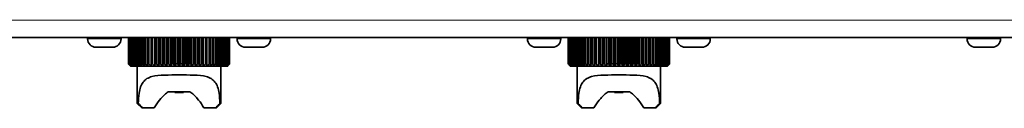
# Model space of a CAD drawing. Header units: millimetres. Extents: x 0 to 7128, y 0 to 5040.
# Tile 98 of 215: x 1596 to 1708, y 3915 to 3925. Entities that reach past the tile are written whole.
import ezdxf

# ---------------------------------------------------------------- set-up
doc = ezdxf.new("R2010")
doc.units = ezdxf.units.MM
doc.header["$LTSCALE"] = 12
doc.layers.add('Spigoli tangenti visibili(ISO)', color=7, linetype='Continuous', lineweight=15, true_color=0x00803f)
doc.layers.add('Spigoli visibili(ISO)', color=7, linetype='Continuous', lineweight=35)

msp = doc.modelspace()

# ---------------------------------------------------------------- linework, layer by layer
at = {"layer": 'Spigoli tangenti visibili(ISO)'}
for p, q in [((2408.547, 3925.033), (1497.047, 3925.033)), ((1604.147, 3922.883), (1607.947, 3922.883)), ((1621.147, 3922.883), (1624.947, 3922.883)), ((1654.147, 3922.883), (1657.947, 3922.883)), ((1671.147, 3922.883), (1674.947, 3922.883)), ((1704.147, 3922.883), (1707.947, 3922.883))]:
    msp.add_line(p, q, dxfattribs=at)
at = {"layer": 'Spigoli visibili(ISO)'}
for p, q in [((2408.547, 3923.033), (1497.047, 3923.033)), ((1604.147, 3922.883), (1604.147, 3923.033)), ((1607.947, 3922.883), (1607.947, 3923.033)), ((1608.798, 3923.033), (1608.798, 3920.033)), ((1608.807, 3920.033), (1608.807, 3923.033)), ((1608.832, 3923.033), (1608.832, 3920.033)), ((1608.859, 3920.033), (1608.859, 3923.033)), ((1608.909, 3923.033), (1608.909, 3920.033)), ((1608.953, 3920.033), (1608.953, 3923.033)), ((1609.029, 3923.033), (1609.029, 3920.033)), ((1609.091, 3920.033), (1609.091, 3923.033)), ((1609.191, 3923.033), (1609.191, 3920.033)), ((1609.27, 3920.033), (1609.27, 3923.033)), ((1609.394, 3923.033), (1609.394, 3920.033)), ((1609.489, 3920.033), (1609.489, 3923.033)), ((1609.636, 3923.033), (1609.636, 3920.033)), ((1609.747, 3920.033), (1609.747, 3923.033)), ((1609.916, 3923.033), (1609.916, 3920.033)), ((1610.041, 3920.033), (1610.041, 3923.033)), ((1610.23, 3923.033), (1610.23, 3920.033)), ((1610.369, 3920.033), (1610.369, 3923.033)), ((1610.578, 3923.033), (1610.578, 3920.033)), ((1610.73, 3920.033), (1610.73, 3923.033)), ((1610.956, 3923.033), (1610.956, 3920.033)), ((1611.119, 3920.033), (1611.119, 3923.033)), ((1611.361, 3923.033), (1611.361, 3920.033)), ((1611.534, 3920.033), (1611.534, 3923.033)), ((1611.79, 3923.033), (1611.79, 3920.033)), ((1611.973, 3920.033), (1611.973, 3923.033)), ((1612.222, 3919.783), (1612.222, 3923.033)), ((1612.24, 3923.033), (1612.24, 3920.033)), ((1612.43, 3920.033), (1612.43, 3923.033)), ((1612.666, 3919.783), (1612.666, 3923.033)), ((1612.708, 3923.033), (1612.708, 3920.033)), ((1612.905, 3920.033), (1612.905, 3923.033)), ((1613.123, 3919.783), (1613.123, 3923.033)), ((1613.19, 3923.033), (1613.19, 3920.033)), ((1613.391, 3920.033), (1613.391, 3923.033)), ((1613.592, 3919.783), (1613.592, 3923.033)), ((1613.682, 3923.033), (1613.682, 3920.033)), ((1613.886, 3920.033), (1613.886, 3923.033)), ((1614.067, 3919.783), (1614.067, 3923.033)), ((1614.181, 3923.033), (1614.181, 3920.033)), ((1614.387, 3920.033), (1614.387, 3923.033)), ((1614.547, 3919.783), (1614.547, 3923.033)), ((1614.682, 3923.033), (1614.682, 3920.033)), ((1614.888, 3920.033), (1614.888, 3923.033)), ((1615.026, 3919.783), (1615.026, 3923.033)), ((1615.183, 3923.033), (1615.183, 3920.033)), ((1615.387, 3920.033), (1615.387, 3923.033)), ((1615.502, 3919.783), (1615.502, 3923.033)), ((1615.678, 3923.033), (1615.678, 3920.033)), ((1615.88, 3920.033), (1615.88, 3923.033)), ((1615.97, 3919.783), (1615.97, 3923.033)), ((1616.165, 3923.033), (1616.165, 3920.033)), ((1616.362, 3920.033), (1616.362, 3923.033)), ((1616.428, 3919.783), (1616.428, 3923.033)), ((1616.64, 3923.033), (1616.64, 3920.033)), ((1616.831, 3920.033), (1616.831, 3923.033)), ((1616.871, 3919.783), (1616.871, 3923.033)), ((1617.099, 3923.033), (1617.099, 3920.033)), ((1617.282, 3920.033), (1617.282, 3923.033)), ((1617.297, 3919.783), (1617.297, 3923.033)), ((1617.538, 3923.033), (1617.538, 3920.033)), ((1617.712, 3920.033), (1617.712, 3923.033)), ((1617.955, 3923.033), (1617.955, 3920.033)), ((1618.119, 3920.033), (1618.119, 3923.033)), ((1618.346, 3923.033), (1618.346, 3920.033)), ((1618.498, 3920.033), (1618.498, 3923.033)), ((1618.707, 3923.033), (1618.707, 3920.033)), ((1618.847, 3920.033), (1618.847, 3923.033)), ((1619.037, 3923.033), (1619.037, 3920.033)), ((1619.163, 3920.033), (1619.163, 3923.033)), ((1619.333, 3923.033), (1619.333, 3920.033)), ((1619.444, 3920.033), (1619.444, 3923.033)), ((1619.593, 3923.033), (1619.593, 3920.033)), ((1619.688, 3920.033), (1619.688, 3923.033)), ((1619.814, 3923.033), (1619.814, 3920.033)), ((1619.893, 3920.033), (1619.893, 3923.033)), ((1619.995, 3923.033), (1619.995, 3920.033)), ((1620.057, 3920.033), (1620.057, 3923.033)), ((1620.134, 3923.033), (1620.134, 3920.033)), ((1620.179, 3920.033), (1620.179, 3923.033)), ((1620.231, 3923.033), (1620.231, 3920.033)), ((1620.259, 3920.033), (1620.259, 3923.033)), ((1620.285, 3923.033), (1620.285, 3920.033)), ((1620.295, 3923.033), (1620.295, 3920.033)), ((1620.295, 3920.033), (1620.295, 3923.033)), ((1621.147, 3922.883), (1621.147, 3923.033)), ((1624.947, 3922.883), (1624.947, 3923.033)), ((1654.147, 3922.883), (1654.147, 3923.033)), ((1657.947, 3922.883), (1657.947, 3923.033)), ((1658.798, 3923.033), (1658.798, 3920.033)), ((1658.807, 3920.033), (1658.807, 3923.033)), ((1658.832, 3923.033), (1658.832, 3920.033)), ((1658.859, 3920.033), (1658.859, 3923.033)), ((1658.909, 3923.033), (1658.909, 3920.033)), ((1658.953, 3920.033), (1658.953, 3923.033)), ((1659.029, 3923.033), (1659.029, 3920.033)), ((1659.091, 3920.033), (1659.091, 3923.033)), ((1659.191, 3923.033), (1659.191, 3920.033)), ((1659.27, 3920.033), (1659.27, 3923.033)), ((1659.394, 3923.033), (1659.394, 3920.033)), ((1659.489, 3920.033), (1659.489, 3923.033)), ((1659.636, 3923.033), (1659.636, 3920.033)), ((1659.747, 3920.033), (1659.747, 3923.033)), ((1659.916, 3923.033), (1659.916, 3920.033)), ((1660.041, 3920.033), (1660.041, 3923.033)), ((1660.23, 3923.033), (1660.23, 3920.033)), ((1660.369, 3920.033), (1660.369, 3923.033)), ((1660.578, 3923.033), (1660.578, 3920.033)), ((1660.73, 3920.033), (1660.73, 3923.033)), ((1660.956, 3923.033), (1660.956, 3920.033)), ((1661.119, 3920.033), (1661.119, 3923.033)), ((1661.361, 3923.033), (1661.361, 3920.033)), ((1661.534, 3920.033), (1661.534, 3923.033)), ((1661.79, 3923.033), (1661.79, 3920.033)), ((1661.973, 3920.033), (1661.973, 3923.033)), ((1662.222, 3919.783), (1662.222, 3923.033)), ((1662.24, 3923.033), (1662.24, 3920.033)), ((1662.43, 3920.033), (1662.43, 3923.033)), ((1662.666, 3919.783), (1662.666, 3923.033)), ((1662.708, 3923.033), (1662.708, 3920.033)), ((1662.905, 3920.033), (1662.905, 3923.033)), ((1663.123, 3919.783), (1663.123, 3923.033)), ((1663.19, 3923.033), (1663.19, 3920.033)), ((1663.391, 3920.033), (1663.391, 3923.033)), ((1663.592, 3919.783), (1663.592, 3923.033)), ((1663.682, 3923.033), (1663.682, 3920.033)), ((1663.886, 3920.033), (1663.886, 3923.033)), ((1664.067, 3919.783), (1664.067, 3923.033)), ((1664.181, 3923.033), (1664.181, 3920.033)), ((1664.387, 3920.033), (1664.387, 3923.033)), ((1664.547, 3919.783), (1664.547, 3923.033)), ((1664.682, 3923.033), (1664.682, 3920.033)), ((1664.888, 3920.033), (1664.888, 3923.033)), ((1665.026, 3919.783), (1665.026, 3923.033)), ((1665.183, 3923.033), (1665.183, 3920.033)), ((1665.387, 3920.033), (1665.387, 3923.033)), ((1665.502, 3919.783), (1665.502, 3923.033)), ((1665.678, 3923.033), (1665.678, 3920.033)), ((1665.88, 3920.033), (1665.88, 3923.033)), ((1665.97, 3919.783), (1665.97, 3923.033)), ((1666.165, 3923.033), (1666.165, 3920.033)), ((1666.362, 3920.033), (1666.362, 3923.033)), ((1666.428, 3919.783), (1666.428, 3923.033)), ((1666.64, 3923.033), (1666.64, 3920.033)), ((1666.831, 3920.033), (1666.831, 3923.033)), ((1666.871, 3919.783), (1666.871, 3923.033)), ((1667.099, 3923.033), (1667.099, 3920.033)), ((1667.282, 3920.033), (1667.282, 3923.033)), ((1667.297, 3919.783), (1667.297, 3923.033)), ((1667.538, 3923.033), (1667.538, 3920.033)), ((1667.712, 3920.033), (1667.712, 3923.033)), ((1667.955, 3923.033), (1667.955, 3920.033)), ((1668.119, 3920.033), (1668.119, 3923.033)), ((1668.346, 3923.033), (1668.346, 3920.033)), ((1668.498, 3920.033), (1668.498, 3923.033)), ((1668.707, 3923.033), (1668.707, 3920.033)), ((1668.847, 3920.033), (1668.847, 3923.033)), ((1669.037, 3923.033), (1669.037, 3920.033)), ((1669.163, 3920.033), (1669.163, 3923.033)), ((1669.333, 3923.033), (1669.333, 3920.033)), ((1669.444, 3920.033), (1669.444, 3923.033)), ((1669.593, 3923.033), (1669.593, 3920.033)), ((1669.688, 3920.033), (1669.688, 3923.033)), ((1669.814, 3923.033), (1669.814, 3920.033)), ((1669.893, 3920.033), (1669.893, 3923.033)), ((1669.995, 3923.033), (1669.995, 3920.033)), ((1670.057, 3920.033), (1670.057, 3923.033)), ((1670.134, 3923.033), (1670.134, 3920.033)), ((1670.179, 3920.033), (1670.179, 3923.033)), ((1670.231, 3923.033), (1670.231, 3920.033)), ((1670.259, 3920.033), (1670.259, 3923.033)), ((1670.285, 3923.033), (1670.285, 3920.033)), ((1670.295, 3923.033), (1670.295, 3920.033)), ((1670.295, 3920.033), (1670.295, 3923.033)), ((1671.147, 3922.883), (1671.147, 3923.033)), ((1674.947, 3922.883), (1674.947, 3923.033)), ((1704.147, 3922.883), (1704.147, 3923.033)), ((1707.947, 3922.883), (1707.947, 3923.033)), ((1606.997, 3921.933), (1605.097, 3921.933)), ((1623.997, 3921.933), (1622.097, 3921.933)), ((1656.997, 3921.933), (1655.097, 3921.933)), ((1673.997, 3921.933), (1672.097, 3921.933)), ((1706.997, 3921.933), (1705.097, 3921.933)), ((1608.798, 3920.033), (1608.807, 3920.033)), ((1608.832, 3920.033), (1608.859, 3920.033)), ((1608.909, 3920.033), (1608.953, 3920.033)), ((1609.029, 3920.033), (1609.091, 3920.033)), ((1609.068, 3919.783), (1609.047, 3919.783)), ((1609.13, 3919.783), (1609.068, 3919.783)), ((1609.234, 3919.783), (1609.13, 3919.783)), ((1609.191, 3920.033), (1609.27, 3920.033)), ((1609.379, 3919.783), (1609.234, 3919.783)), ((1609.562, 3919.783), (1609.379, 3919.783)), ((1609.394, 3920.033), (1609.489, 3920.033)), ((1609.784, 3919.783), (1609.562, 3919.783)), ((1609.636, 3920.033), (1609.747, 3920.033)), ((1610.041, 3919.783), (1609.784, 3919.783)), ((1609.797, 3919.783), (1609.797, 3915.533)), ((1609.916, 3920.033), (1610.041, 3920.033)), ((1610.334, 3919.783), (1610.041, 3919.783)), ((1610.23, 3920.033), (1610.369, 3920.033)), ((1610.658, 3919.783), (1610.334, 3919.783)), ((1610.578, 3920.033), (1610.73, 3920.033)), ((1611.011, 3919.783), (1610.658, 3919.783)), ((1610.956, 3920.033), (1611.119, 3920.033)), ((1611.392, 3919.783), (1611.011, 3919.783)), ((1611.361, 3920.033), (1611.534, 3920.033)), ((1611.797, 3919.783), (1611.392, 3919.783)), ((1611.79, 3920.033), (1611.973, 3920.033)), ((1612.222, 3919.783), (1611.797, 3919.783)), ((1612.666, 3919.783), (1612.222, 3919.783)), ((1612.24, 3920.033), (1612.43, 3920.033)), ((1613.123, 3919.783), (1612.666, 3919.783)), ((1612.708, 3920.033), (1612.905, 3920.033)), ((1613.592, 3919.783), (1613.123, 3919.783)), ((1613.19, 3920.033), (1613.391, 3920.033)), ((1614.067, 3919.783), (1613.592, 3919.783)), ((1613.682, 3920.033), (1613.886, 3920.033)), ((1614.547, 3919.783), (1614.067, 3919.783)), ((1614.181, 3920.033), (1614.387, 3920.033)), ((1615.026, 3919.783), (1614.547, 3919.783)), ((1614.682, 3920.033), (1614.888, 3920.033)), ((1615.502, 3919.783), (1615.026, 3919.783)), ((1615.183, 3920.033), (1615.387, 3920.033)), ((1615.97, 3919.783), (1615.502, 3919.783)), ((1615.678, 3920.033), (1615.88, 3920.033)), ((1616.428, 3919.783), (1615.97, 3919.783)), ((1616.165, 3920.033), (1616.362, 3920.033)), ((1616.871, 3919.783), (1616.428, 3919.783)), ((1616.64, 3920.033), (1616.831, 3920.033)), ((1617.297, 3919.783), (1616.871, 3919.783)), ((1617.099, 3920.033), (1617.282, 3920.033)), ((1617.701, 3919.783), (1617.297, 3919.783)), ((1617.538, 3920.033), (1617.712, 3920.033)), ((1618.082, 3919.783), (1617.701, 3919.783)), ((1617.955, 3920.033), (1618.119, 3920.033)), ((1618.436, 3919.783), (1618.082, 3919.783)), ((1618.346, 3920.033), (1618.498, 3920.033)), ((1618.76, 3919.783), (1618.436, 3919.783)), ((1618.707, 3920.033), (1618.847, 3920.033)), ((1619.052, 3919.783), (1618.76, 3919.783)), ((1619.037, 3920.033), (1619.163, 3920.033)), ((1619.31, 3919.783), (1619.052, 3919.783)), ((1619.297, 3919.783), (1619.297, 3915.533)), ((1619.532, 3919.783), (1619.31, 3919.783)), ((1619.333, 3920.033), (1619.444, 3920.033)), ((1619.715, 3919.783), (1619.532, 3919.783)), ((1619.593, 3920.033), (1619.688, 3920.033)), ((1619.859, 3919.783), (1619.715, 3919.783)), ((1619.814, 3920.033), (1619.893, 3920.033)), ((1619.963, 3919.783), (1619.859, 3919.783)), ((1620.026, 3919.783), (1619.963, 3919.783)), ((1619.995, 3920.033), (1620.057, 3920.033)), ((1620.047, 3919.783), (1620.026, 3919.783)), ((1620.134, 3920.033), (1620.179, 3920.033)), ((1620.231, 3920.033), (1620.259, 3920.033)), ((1620.285, 3920.033), (1620.295, 3920.033)), ((1658.798, 3920.033), (1658.807, 3920.033)), ((1658.832, 3920.033), (1658.859, 3920.033)), ((1658.909, 3920.033), (1658.953, 3920.033)), ((1659.029, 3920.033), (1659.091, 3920.033)), ((1659.068, 3919.783), (1659.047, 3919.783)), ((1659.13, 3919.783), (1659.068, 3919.783)), ((1659.234, 3919.783), (1659.13, 3919.783)), ((1659.191, 3920.033), (1659.27, 3920.033)), ((1659.379, 3919.783), (1659.234, 3919.783)), ((1659.562, 3919.783), (1659.379, 3919.783)), ((1659.394, 3920.033), (1659.489, 3920.033)), ((1659.784, 3919.783), (1659.562, 3919.783)), ((1659.636, 3920.033), (1659.747, 3920.033)), ((1660.041, 3919.783), (1659.784, 3919.783)), ((1659.797, 3919.783), (1659.797, 3915.533)), ((1659.916, 3920.033), (1660.041, 3920.033)), ((1660.334, 3919.783), (1660.041, 3919.783)), ((1660.23, 3920.033), (1660.369, 3920.033)), ((1660.658, 3919.783), (1660.334, 3919.783)), ((1660.578, 3920.033), (1660.73, 3920.033)), ((1661.011, 3919.783), (1660.658, 3919.783)), ((1660.956, 3920.033), (1661.119, 3920.033)), ((1661.392, 3919.783), (1661.011, 3919.783)), ((1661.361, 3920.033), (1661.534, 3920.033)), ((1661.797, 3919.783), (1661.392, 3919.783)), ((1661.79, 3920.033), (1661.973, 3920.033)), ((1662.222, 3919.783), (1661.797, 3919.783)), ((1662.666, 3919.783), (1662.222, 3919.783)), ((1662.24, 3920.033), (1662.43, 3920.033)), ((1663.123, 3919.783), (1662.666, 3919.783)), ((1662.708, 3920.033), (1662.905, 3920.033)), ((1663.592, 3919.783), (1663.123, 3919.783)), ((1663.19, 3920.033), (1663.391, 3920.033)), ((1664.067, 3919.783), (1663.592, 3919.783)), ((1663.682, 3920.033), (1663.886, 3920.033)), ((1664.547, 3919.783), (1664.067, 3919.783)), ((1664.181, 3920.033), (1664.387, 3920.033)), ((1665.026, 3919.783), (1664.547, 3919.783)), ((1664.682, 3920.033), (1664.888, 3920.033)), ((1665.502, 3919.783), (1665.026, 3919.783)), ((1665.183, 3920.033), (1665.387, 3920.033)), ((1665.97, 3919.783), (1665.502, 3919.783)), ((1665.678, 3920.033), (1665.88, 3920.033)), ((1666.428, 3919.783), (1665.97, 3919.783)), ((1666.165, 3920.033), (1666.362, 3920.033)), ((1666.871, 3919.783), (1666.428, 3919.783)), ((1666.64, 3920.033), (1666.831, 3920.033)), ((1667.297, 3919.783), (1666.871, 3919.783)), ((1667.099, 3920.033), (1667.282, 3920.033)), ((1667.701, 3919.783), (1667.297, 3919.783)), ((1667.538, 3920.033), (1667.712, 3920.033)), ((1668.082, 3919.783), (1667.701, 3919.783)), ((1667.955, 3920.033), (1668.119, 3920.033)), ((1668.436, 3919.783), (1668.082, 3919.783)), ((1668.346, 3920.033), (1668.498, 3920.033)), ((1668.76, 3919.783), (1668.436, 3919.783)), ((1668.707, 3920.033), (1668.847, 3920.033)), ((1669.052, 3919.783), (1668.76, 3919.783)), ((1669.037, 3920.033), (1669.163, 3920.033)), ((1669.31, 3919.783), (1669.052, 3919.783)), ((1669.297, 3919.783), (1669.297, 3915.533)), ((1669.532, 3919.783), (1669.31, 3919.783)), ((1669.333, 3920.033), (1669.444, 3920.033)), ((1669.715, 3919.783), (1669.532, 3919.783)), ((1669.593, 3920.033), (1669.688, 3920.033)), ((1669.859, 3919.783), (1669.715, 3919.783)), ((1669.814, 3920.033), (1669.893, 3920.033)), ((1669.963, 3919.783), (1669.859, 3919.783)), ((1670.026, 3919.783), (1669.963, 3919.783)), ((1669.995, 3920.033), (1670.057, 3920.033)), ((1670.047, 3919.783), (1670.026, 3919.783)), ((1670.134, 3920.033), (1670.179, 3920.033)), ((1670.231, 3920.033), (1670.259, 3920.033)), ((1670.285, 3920.033), (1670.295, 3920.033)), ((1615.779, 3916.883), (1613.315, 3916.883)), ((1614.047, 3916.783), (1614.047, 3916.883)), ((1614.047, 3916.783), (1615.047, 3916.783)), ((1615.047, 3916.783), (1615.047, 3916.883)), ((1665.779, 3916.883), (1663.315, 3916.883)), ((1664.047, 3916.783), (1664.047, 3916.883)), ((1664.047, 3916.783), (1665.047, 3916.783)), ((1665.047, 3916.783), (1665.047, 3916.883)), ((1609.797, 3915.533), (1609.911, 3915.533)), ((1610.297, 3915.033), (1609.797, 3915.533)), ((1610.416, 3915.033), (1610.297, 3915.033)), ((1611.718, 3915.033), (1610.416, 3915.033)), ((1618.678, 3915.033), (1617.375, 3915.033)), ((1618.797, 3915.033), (1618.678, 3915.033)), ((1618.797, 3915.033), (1619.297, 3915.533)), ((1619.183, 3915.533), (1619.297, 3915.533)), ((1659.797, 3915.533), (1659.911, 3915.533)), ((1660.297, 3915.033), (1659.797, 3915.533)), ((1660.416, 3915.033), (1660.297, 3915.033)), ((1661.718, 3915.033), (1660.416, 3915.033)), ((1668.678, 3915.033), (1667.375, 3915.033)), ((1668.797, 3915.033), (1668.678, 3915.033)), ((1668.797, 3915.033), (1669.297, 3915.533)), ((1669.183, 3915.533), (1669.297, 3915.533))]:
    msp.add_line(p, q, dxfattribs=at)
for centre, start, end in [((1605.097, 3922.883), 180, 270), ((1606.997, 3922.883), 270, 0), ((1622.097, 3922.883), 180, 270), ((1623.997, 3922.883), 270, 0), ((1655.097, 3922.883), 180, 270), ((1656.997, 3922.883), 270, 0), ((1672.097, 3922.883), 180, 270), ((1673.997, 3922.883), 270, 0), ((1705.097, 3922.883), 180, 270), ((1706.997, 3922.883), 270, 0)]:
    msp.add_arc(centre, 0.95, start, end, dxfattribs=at)
for points, weights in [([(1608.798, 3920.033), (1608.925, 3919.904), (1609.047, 3919.783)], [1.02783003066, 1.02443298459, 1.02040153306]), ([(1609.068, 3919.783), (1608.94, 3919.904), (1608.807, 3920.033)], [1.02194507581, 1.02622534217, 1.02981488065]), ([(1608.832, 3920.033), (1608.953, 3919.904), (1609.068, 3919.783)], [1.02783003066, 1.02443298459, 1.02040153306]), ([(1609.13, 3919.783), (1608.997, 3919.904), (1608.859, 3920.033)], [1.02194507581, 1.02622534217, 1.02981488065]), ([(1608.909, 3920.033), (1609.022, 3919.904), (1609.13, 3919.783)], [1.02783003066, 1.02443298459, 1.02040153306]), ([(1609.234, 3919.783), (1609.097, 3919.904), (1608.953, 3920.033)], [1.02194507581, 1.02622534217, 1.02981488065]), ([(1609.029, 3920.033), (1609.134, 3919.904), (1609.234, 3919.783)], [1.02783003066, 1.02443298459, 1.02040153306]), ([(1609.379, 3919.783), (1609.238, 3919.904), (1609.091, 3920.033)], [1.02194507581, 1.02622534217, 1.02981488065]), ([(1609.191, 3920.033), (1609.287, 3919.904), (1609.379, 3919.783)], [1.02783003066, 1.02443298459, 1.02040153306]), ([(1609.562, 3919.783), (1609.419, 3919.904), (1609.27, 3920.033)], [1.02194507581, 1.02622534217, 1.02981488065]), ([(1609.394, 3920.033), (1609.48, 3919.904), (1609.562, 3919.783)], [1.02783003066, 1.02443298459, 1.02040153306]), ([(1609.784, 3919.783), (1609.64, 3919.904), (1609.489, 3920.033)], [1.02194507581, 1.02622534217, 1.02981488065]), ([(1609.636, 3920.033), (1609.712, 3919.904), (1609.784, 3919.783)], [1.02783003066, 1.02443298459, 1.02040153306]), ([(1610.041, 3919.783), (1609.897, 3919.904), (1609.747, 3920.033)], [1.02194507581, 1.02622534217, 1.02981488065]), ([(1609.916, 3920.033), (1609.98, 3919.904), (1610.041, 3919.783)], [1.02783003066, 1.02443298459, 1.02040153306]), ([(1610.334, 3919.783), (1610.19, 3919.904), (1610.041, 3920.033)], [1.02194507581, 1.02622534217, 1.02981488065]), ([(1610.23, 3920.033), (1610.283, 3919.904), (1610.334, 3919.783)], [1.02783003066, 1.02443298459, 1.02040153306]), ([(1610.658, 3919.783), (1610.517, 3919.904), (1610.369, 3920.033)], [1.02194507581, 1.02622534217, 1.02981488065]), ([(1610.578, 3920.033), (1610.619, 3919.904), (1610.658, 3919.783)], [1.02783003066, 1.02443298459, 1.02040153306]), ([(1611.011, 3919.783), (1610.874, 3919.904), (1610.73, 3920.033)], [1.02194507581, 1.02622534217, 1.02981488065]), ([(1610.956, 3920.033), (1610.984, 3919.904), (1611.011, 3919.783)], [1.02783003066, 1.02443298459, 1.02040153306]), ([(1611.392, 3919.783), (1611.259, 3919.904), (1611.119, 3920.033)], [1.02194507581, 1.02622534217, 1.02981488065]), ([(1611.361, 3920.033), (1611.377, 3919.904), (1611.392, 3919.783)], [1.02783003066, 1.02443298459, 1.02040153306]), ([(1611.797, 3919.783), (1611.668, 3919.904), (1611.534, 3920.033)], [1.02194507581, 1.02622534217, 1.02981488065]), ([(1611.79, 3920.033), (1611.793, 3919.904), (1611.797, 3919.783)], [1.02783003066, 1.02443298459, 1.02040153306]), ([(1612.222, 3919.783), (1612.1, 3919.904), (1611.973, 3920.033)], [1.02194507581, 1.02622534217, 1.02981488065]), ([(1612.24, 3920.033), (1612.231, 3919.904), (1612.222, 3919.783)], [1.02783003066, 1.02443298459, 1.02040153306]), ([(1612.666, 3919.783), (1612.551, 3919.904), (1612.43, 3920.033)], [1.02194507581, 1.02622534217, 1.02981488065]), ([(1612.708, 3920.033), (1612.686, 3919.904), (1612.666, 3919.783)], [1.02783003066, 1.02443298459, 1.02040153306]), ([(1613.123, 3919.783), (1613.016, 3919.904), (1612.905, 3920.033)], [1.02194507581, 1.02622534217, 1.02981488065]), ([(1613.19, 3920.033), (1613.156, 3919.904), (1613.123, 3919.783)], [1.02783003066, 1.02443298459, 1.02040153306]), ([(1613.592, 3919.783), (1613.494, 3919.904), (1613.391, 3920.033)], [1.02194507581, 1.02622534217, 1.02981488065]), ([(1613.682, 3920.033), (1613.636, 3919.904), (1613.592, 3919.783)], [1.02783003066, 1.02443298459, 1.02040153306]), ([(1614.067, 3919.783), (1613.979, 3919.904), (1613.886, 3920.033)], [1.02194507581, 1.02622534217, 1.02981488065]), ([(1614.181, 3920.033), (1614.123, 3919.904), (1614.067, 3919.783)], [1.02783003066, 1.02443298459, 1.02040153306]), ([(1614.547, 3919.783), (1614.469, 3919.904), (1614.387, 3920.033)], [1.02194507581, 1.02622534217, 1.02981488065]), ([(1614.682, 3920.033), (1614.613, 3919.904), (1614.547, 3919.783)], [1.02783003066, 1.02443298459, 1.02040153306]), ([(1615.026, 3919.783), (1614.959, 3919.904), (1614.888, 3920.033)], [1.02194507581, 1.02622534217, 1.02981488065]), ([(1615.183, 3920.033), (1615.103, 3919.904), (1615.026, 3919.783)], [1.02783003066, 1.02443298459, 1.02040153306]), ([(1615.502, 3919.783), (1615.446, 3919.904), (1615.387, 3920.033)], [1.02194507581, 1.02622534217, 1.02981488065]), ([(1615.678, 3920.033), (1615.588, 3919.904), (1615.502, 3919.783)], [1.02783003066, 1.02443298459, 1.02040153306]), ([(1615.97, 3919.783), (1615.926, 3919.904), (1615.88, 3920.033)], [1.02194507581, 1.02622534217, 1.02981488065]), ([(1616.165, 3920.033), (1616.066, 3919.904), (1615.97, 3919.783)], [1.02783003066, 1.02443298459, 1.02040153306]), ([(1616.428, 3919.783), (1616.396, 3919.904), (1616.362, 3920.033)], [1.02194507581, 1.02622534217, 1.02981488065]), ([(1616.64, 3920.033), (1616.532, 3919.904), (1616.428, 3919.783)], [1.02783003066, 1.02443298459, 1.02040153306]), ([(1616.871, 3919.783), (1616.851, 3919.904), (1616.831, 3920.033)], [1.02194507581, 1.02622534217, 1.02981488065]), ([(1617.099, 3920.033), (1616.983, 3919.904), (1616.871, 3919.783)], [1.02783003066, 1.02443298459, 1.02040153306]), ([(1617.297, 3919.783), (1617.29, 3919.904), (1617.282, 3920.033)], [1.02194507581, 1.02622534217, 1.02981488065]), ([(1617.538, 3920.033), (1617.415, 3919.904), (1617.297, 3919.783)], [1.02783003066, 1.02443298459, 1.02040153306]), ([(1617.701, 3919.783), (1617.707, 3919.904), (1617.712, 3920.033)], [1.02194507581, 1.02622534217, 1.02981488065]), ([(1617.955, 3920.033), (1617.825, 3919.904), (1617.701, 3919.783)], [1.02783003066, 1.02443298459, 1.02040153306]), ([(1618.082, 3919.783), (1618.1, 3919.904), (1618.119, 3920.033)], [1.02194507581, 1.02622534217, 1.02981488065]), ([(1618.346, 3920.033), (1618.211, 3919.904), (1618.082, 3919.783)], [1.02783003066, 1.02443298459, 1.02040153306]), ([(1618.436, 3919.783), (1618.466, 3919.904), (1618.498, 3920.033)], [1.02194507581, 1.02622534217, 1.02981488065]), ([(1618.707, 3920.033), (1618.569, 3919.904), (1618.436, 3919.783)], [1.02783003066, 1.02443298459, 1.02040153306]), ([(1618.76, 3919.783), (1618.803, 3919.904), (1618.847, 3920.033)], [1.02194507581, 1.02622534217, 1.02981488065]), ([(1619.037, 3920.033), (1618.896, 3919.904), (1618.76, 3919.783)], [1.02783003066, 1.02443298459, 1.02040153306]), ([(1619.052, 3919.783), (1619.106, 3919.904), (1619.163, 3920.033)], [1.02194507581, 1.02622534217, 1.02981488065]), ([(1619.333, 3920.033), (1619.19, 3919.904), (1619.052, 3919.783)], [1.02783003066, 1.02443298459, 1.02040153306]), ([(1619.31, 3919.783), (1619.376, 3919.904), (1619.444, 3920.033)], [1.02194507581, 1.02622534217, 1.02981488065]), ([(1619.593, 3920.033), (1619.448, 3919.904), (1619.31, 3919.783)], [1.02783003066, 1.02443298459, 1.02040153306]), ([(1619.532, 3919.783), (1619.608, 3919.904), (1619.688, 3920.033)], [1.02194507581, 1.02622534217, 1.02981488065]), ([(1619.814, 3920.033), (1619.67, 3919.904), (1619.532, 3919.783)], [1.02783003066, 1.02443298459, 1.02040153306]), ([(1619.715, 3919.783), (1619.802, 3919.904), (1619.893, 3920.033)], [1.02194507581, 1.02622534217, 1.02981488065]), ([(1619.995, 3920.033), (1619.852, 3919.904), (1619.715, 3919.783)], [1.02783003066, 1.02443298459, 1.02040153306]), ([(1619.859, 3919.783), (1619.956, 3919.904), (1620.057, 3920.033)], [1.02194507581, 1.02622534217, 1.02981488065]), ([(1620.134, 3920.033), (1619.994, 3919.904), (1619.859, 3919.783)], [1.02783003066, 1.02443298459, 1.02040153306]), ([(1619.963, 3919.783), (1620.069, 3919.904), (1620.179, 3920.033)], [1.02194507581, 1.02622534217, 1.02981488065]), ([(1620.231, 3920.033), (1620.094, 3919.904), (1619.963, 3919.783)], [1.02783003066, 1.02443298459, 1.02040153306]), ([(1620.026, 3919.783), (1620.14, 3919.904), (1620.259, 3920.033)], [1.02194507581, 1.02622534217, 1.02981488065]), ([(1620.285, 3920.033), (1620.153, 3919.904), (1620.026, 3919.783)], [1.02783003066, 1.02443298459, 1.02040153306]), ([(1620.295, 3920.033), (1620.168, 3919.904), (1620.047, 3919.783)], [1.02783003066, 1.02443298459, 1.02040153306]), ([(1620.047, 3919.783), (1620.168, 3919.904), (1620.295, 3920.033)], [1.02194507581, 1.02622534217, 1.02981488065]), ([(1658.798, 3920.033), (1658.925, 3919.904), (1659.047, 3919.783)], [1.02783003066, 1.02443298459, 1.02040153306]), ([(1659.068, 3919.783), (1658.94, 3919.904), (1658.807, 3920.033)], [1.02194507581, 1.02622534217, 1.02981488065]), ([(1658.832, 3920.033), (1658.953, 3919.904), (1659.068, 3919.783)], [1.02783003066, 1.02443298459, 1.02040153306]), ([(1659.13, 3919.783), (1658.997, 3919.904), (1658.859, 3920.033)], [1.02194507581, 1.02622534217, 1.02981488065]), ([(1658.909, 3920.033), (1659.022, 3919.904), (1659.13, 3919.783)], [1.02783003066, 1.02443298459, 1.02040153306]), ([(1659.234, 3919.783), (1659.097, 3919.904), (1658.953, 3920.033)], [1.02194507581, 1.02622534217, 1.02981488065]), ([(1659.029, 3920.033), (1659.134, 3919.904), (1659.234, 3919.783)], [1.02783003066, 1.02443298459, 1.02040153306]), ([(1659.379, 3919.783), (1659.238, 3919.904), (1659.091, 3920.033)], [1.02194507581, 1.02622534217, 1.02981488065]), ([(1659.191, 3920.033), (1659.287, 3919.904), (1659.379, 3919.783)], [1.02783003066, 1.02443298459, 1.02040153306]), ([(1659.562, 3919.783), (1659.419, 3919.904), (1659.27, 3920.033)], [1.02194507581, 1.02622534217, 1.02981488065]), ([(1659.394, 3920.033), (1659.48, 3919.904), (1659.562, 3919.783)], [1.02783003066, 1.02443298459, 1.02040153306]), ([(1659.784, 3919.783), (1659.64, 3919.904), (1659.489, 3920.033)], [1.02194507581, 1.02622534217, 1.02981488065]), ([(1659.636, 3920.033), (1659.712, 3919.904), (1659.784, 3919.783)], [1.02783003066, 1.02443298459, 1.02040153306]), ([(1660.041, 3919.783), (1659.897, 3919.904), (1659.747, 3920.033)], [1.02194507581, 1.02622534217, 1.02981488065]), ([(1659.916, 3920.033), (1659.98, 3919.904), (1660.041, 3919.783)], [1.02783003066, 1.02443298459, 1.02040153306]), ([(1660.334, 3919.783), (1660.19, 3919.904), (1660.041, 3920.033)], [1.02194507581, 1.02622534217, 1.02981488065]), ([(1660.23, 3920.033), (1660.283, 3919.904), (1660.334, 3919.783)], [1.02783003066, 1.02443298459, 1.02040153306]), ([(1660.658, 3919.783), (1660.517, 3919.904), (1660.369, 3920.033)], [1.02194507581, 1.02622534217, 1.02981488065]), ([(1660.578, 3920.033), (1660.619, 3919.904), (1660.658, 3919.783)], [1.02783003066, 1.02443298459, 1.02040153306]), ([(1661.011, 3919.783), (1660.874, 3919.904), (1660.73, 3920.033)], [1.02194507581, 1.02622534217, 1.02981488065]), ([(1660.956, 3920.033), (1660.984, 3919.904), (1661.011, 3919.783)], [1.02783003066, 1.02443298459, 1.02040153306]), ([(1661.392, 3919.783), (1661.259, 3919.904), (1661.119, 3920.033)], [1.02194507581, 1.02622534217, 1.02981488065]), ([(1661.361, 3920.033), (1661.377, 3919.904), (1661.392, 3919.783)], [1.02783003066, 1.02443298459, 1.02040153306]), ([(1661.797, 3919.783), (1661.668, 3919.904), (1661.534, 3920.033)], [1.02194507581, 1.02622534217, 1.02981488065]), ([(1661.79, 3920.033), (1661.793, 3919.904), (1661.797, 3919.783)], [1.02783003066, 1.02443298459, 1.02040153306]), ([(1662.222, 3919.783), (1662.1, 3919.904), (1661.973, 3920.033)], [1.02194507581, 1.02622534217, 1.02981488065]), ([(1662.24, 3920.033), (1662.231, 3919.904), (1662.222, 3919.783)], [1.02783003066, 1.02443298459, 1.02040153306]), ([(1662.666, 3919.783), (1662.551, 3919.904), (1662.43, 3920.033)], [1.02194507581, 1.02622534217, 1.02981488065]), ([(1662.708, 3920.033), (1662.686, 3919.904), (1662.666, 3919.783)], [1.02783003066, 1.02443298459, 1.02040153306]), ([(1663.123, 3919.783), (1663.016, 3919.904), (1662.905, 3920.033)], [1.02194507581, 1.02622534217, 1.02981488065]), ([(1663.19, 3920.033), (1663.156, 3919.904), (1663.123, 3919.783)], [1.02783003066, 1.02443298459, 1.02040153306]), ([(1663.592, 3919.783), (1663.494, 3919.904), (1663.391, 3920.033)], [1.02194507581, 1.02622534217, 1.02981488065]), ([(1663.682, 3920.033), (1663.636, 3919.904), (1663.592, 3919.783)], [1.02783003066, 1.02443298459, 1.02040153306]), ([(1664.067, 3919.783), (1663.979, 3919.904), (1663.886, 3920.033)], [1.02194507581, 1.02622534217, 1.02981488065]), ([(1664.181, 3920.033), (1664.123, 3919.904), (1664.067, 3919.783)], [1.02783003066, 1.02443298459, 1.02040153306]), ([(1664.547, 3919.783), (1664.469, 3919.904), (1664.387, 3920.033)], [1.02194507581, 1.02622534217, 1.02981488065]), ([(1664.682, 3920.033), (1664.613, 3919.904), (1664.547, 3919.783)], [1.02783003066, 1.02443298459, 1.02040153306]), ([(1665.026, 3919.783), (1664.959, 3919.904), (1664.888, 3920.033)], [1.02194507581, 1.02622534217, 1.02981488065]), ([(1665.183, 3920.033), (1665.103, 3919.904), (1665.026, 3919.783)], [1.02783003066, 1.02443298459, 1.02040153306]), ([(1665.502, 3919.783), (1665.446, 3919.904), (1665.387, 3920.033)], [1.02194507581, 1.02622534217, 1.02981488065]), ([(1665.678, 3920.033), (1665.588, 3919.904), (1665.502, 3919.783)], [1.02783003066, 1.02443298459, 1.02040153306]), ([(1665.97, 3919.783), (1665.926, 3919.904), (1665.88, 3920.033)], [1.02194507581, 1.02622534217, 1.02981488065]), ([(1666.165, 3920.033), (1666.066, 3919.904), (1665.97, 3919.783)], [1.02783003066, 1.02443298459, 1.02040153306]), ([(1666.428, 3919.783), (1666.396, 3919.904), (1666.362, 3920.033)], [1.02194507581, 1.02622534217, 1.02981488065]), ([(1666.64, 3920.033), (1666.532, 3919.904), (1666.428, 3919.783)], [1.02783003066, 1.02443298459, 1.02040153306]), ([(1666.871, 3919.783), (1666.851, 3919.904), (1666.831, 3920.033)], [1.02194507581, 1.02622534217, 1.02981488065]), ([(1667.099, 3920.033), (1666.983, 3919.904), (1666.871, 3919.783)], [1.02783003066, 1.02443298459, 1.02040153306]), ([(1667.297, 3919.783), (1667.29, 3919.904), (1667.282, 3920.033)], [1.02194507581, 1.02622534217, 1.02981488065]), ([(1667.538, 3920.033), (1667.415, 3919.904), (1667.297, 3919.783)], [1.02783003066, 1.02443298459, 1.02040153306]), ([(1667.701, 3919.783), (1667.707, 3919.904), (1667.712, 3920.033)], [1.02194507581, 1.02622534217, 1.02981488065]), ([(1667.955, 3920.033), (1667.825, 3919.904), (1667.701, 3919.783)], [1.02783003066, 1.02443298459, 1.02040153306]), ([(1668.082, 3919.783), (1668.1, 3919.904), (1668.119, 3920.033)], [1.02194507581, 1.02622534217, 1.02981488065]), ([(1668.346, 3920.033), (1668.211, 3919.904), (1668.082, 3919.783)], [1.02783003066, 1.02443298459, 1.02040153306]), ([(1668.436, 3919.783), (1668.466, 3919.904), (1668.498, 3920.033)], [1.02194507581, 1.02622534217, 1.02981488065]), ([(1668.707, 3920.033), (1668.569, 3919.904), (1668.436, 3919.783)], [1.02783003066, 1.02443298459, 1.02040153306]), ([(1668.76, 3919.783), (1668.803, 3919.904), (1668.847, 3920.033)], [1.02194507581, 1.02622534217, 1.02981488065]), ([(1669.037, 3920.033), (1668.896, 3919.904), (1668.76, 3919.783)], [1.02783003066, 1.02443298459, 1.02040153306]), ([(1669.052, 3919.783), (1669.106, 3919.904), (1669.163, 3920.033)], [1.02194507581, 1.02622534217, 1.02981488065]), ([(1669.333, 3920.033), (1669.19, 3919.904), (1669.052, 3919.783)], [1.02783003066, 1.02443298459, 1.02040153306]), ([(1669.31, 3919.783), (1669.376, 3919.904), (1669.444, 3920.033)], [1.02194507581, 1.02622534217, 1.02981488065]), ([(1669.593, 3920.033), (1669.448, 3919.904), (1669.31, 3919.783)], [1.02783003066, 1.02443298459, 1.02040153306]), ([(1669.532, 3919.783), (1669.608, 3919.904), (1669.688, 3920.033)], [1.02194507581, 1.02622534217, 1.02981488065]), ([(1669.814, 3920.033), (1669.67, 3919.904), (1669.532, 3919.783)], [1.02783003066, 1.02443298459, 1.02040153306]), ([(1669.715, 3919.783), (1669.802, 3919.904), (1669.893, 3920.033)], [1.02194507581, 1.02622534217, 1.02981488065]), ([(1669.995, 3920.033), (1669.852, 3919.904), (1669.715, 3919.783)], [1.02783003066, 1.02443298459, 1.02040153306]), ([(1669.859, 3919.783), (1669.956, 3919.904), (1670.057, 3920.033)], [1.02194507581, 1.02622534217, 1.02981488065]), ([(1670.134, 3920.033), (1669.994, 3919.904), (1669.859, 3919.783)], [1.02783003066, 1.02443298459, 1.02040153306]), ([(1669.963, 3919.783), (1670.069, 3919.904), (1670.179, 3920.033)], [1.02194507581, 1.02622534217, 1.02981488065]), ([(1670.231, 3920.033), (1670.094, 3919.904), (1669.963, 3919.783)], [1.02783003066, 1.02443298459, 1.02040153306]), ([(1670.026, 3919.783), (1670.14, 3919.904), (1670.259, 3920.033)], [1.02194507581, 1.02622534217, 1.02981488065]), ([(1670.285, 3920.033), (1670.153, 3919.904), (1670.026, 3919.783)], [1.02783003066, 1.02443298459, 1.02040153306]), ([(1670.295, 3920.033), (1670.168, 3919.904), (1670.047, 3919.783)], [1.02783003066, 1.02443298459, 1.02040153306]), ([(1670.047, 3919.783), (1670.168, 3919.904), (1670.295, 3920.033)], [1.02194507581, 1.02622534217, 1.02981488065])]:
    msp.add_rational_spline(points, weights, degree=2, dxfattribs=at)
for points, knots in [([(1609.911, 3915.533), (1609.922, 3915.936), (1609.95, 3916.338), (1610.045, 3916.963), (1610.1, 3917.205), (1610.251, 3917.635), (1610.348, 3917.824), (1610.579, 3918.128), (1610.723, 3918.262), (1611.062, 3918.472), (1611.257, 3918.55), (1611.854, 3918.714), (1612.351, 3918.755), (1613.428, 3918.787), (1614.007, 3918.783), (1615.087, 3918.783), (1615.666, 3918.787), (1616.742, 3918.755), (1617.24, 3918.714), (1617.836, 3918.55), (1618.032, 3918.472), (1618.371, 3918.262), (1618.515, 3918.128), (1618.746, 3917.824), (1618.843, 3917.635), (1618.994, 3917.205), (1619.048, 3916.963), (1619.144, 3916.338), (1619.172, 3915.936), (1619.183, 3915.533)], [-3.1800104, -3.1800104, -3.1800104, -3.1800104, -2.9412019, -2.9412019, -2.7722649, -2.7722649, -2.603328, -2.603328, -2.4454528, -2.4454528, -2.2875777, -2.2875777, -1.9635578, -1.9635578, -1.6395379, -1.6395379, -1.315518, -1.315518, -0.9914981, -0.9914981, -0.833623, -0.833623, -0.6757478, -0.6757478, -0.5068109, -0.5068109, -0.3378739, -0.3378739, -0.0990654, -0.0990654, -0.0990654, -0.0990654]), ([(1659.911, 3915.533), (1659.922, 3915.936), (1659.95, 3916.338), (1660.045, 3916.963), (1660.1, 3917.205), (1660.251, 3917.635), (1660.348, 3917.824), (1660.579, 3918.128), (1660.723, 3918.262), (1661.062, 3918.472), (1661.257, 3918.55), (1661.854, 3918.714), (1662.351, 3918.755), (1663.428, 3918.787), (1664.007, 3918.783), (1665.087, 3918.783), (1665.666, 3918.787), (1666.742, 3918.755), (1667.24, 3918.714), (1667.836, 3918.55), (1668.032, 3918.472), (1668.371, 3918.262), (1668.515, 3918.128), (1668.746, 3917.824), (1668.843, 3917.635), (1668.994, 3917.205), (1669.048, 3916.963), (1669.144, 3916.338), (1669.172, 3915.936), (1669.183, 3915.533)], [-3.1800104, -3.1800104, -3.1800104, -3.1800104, -2.9412019, -2.9412019, -2.7722649, -2.7722649, -2.603328, -2.603328, -2.4454528, -2.4454528, -2.2875777, -2.2875777, -1.9635578, -1.9635578, -1.6395379, -1.6395379, -1.315518, -1.315518, -0.9914981, -0.9914981, -0.833623, -0.833623, -0.6757478, -0.6757478, -0.5068109, -0.5068109, -0.3378739, -0.3378739, -0.0990654, -0.0990654, -0.0990654, -0.0990654]), ([(1613.315, 3916.883), (1613.168, 3916.788), (1613.026, 3916.679), (1612.764, 3916.443), (1612.605, 3916.273), (1612.272, 3915.873), (1612.064, 3915.578), (1611.818, 3915.194), (1611.768, 3915.113), (1611.718, 3915.033)], [1.12395818, 1.12395818, 1.12395818, 1.12395818, 1.22444998, 1.22444998, 1.34518755, 1.34518755, 1.5450864, 1.5450864, 1.59742125, 1.59742125, 1.59742125, 1.59742125]), ([(1617.375, 3915.033), (1617.326, 3915.113), (1617.276, 3915.194), (1617.029, 3915.578), (1616.822, 3915.873), (1616.488, 3916.273), (1616.33, 3916.443), (1616.068, 3916.679), (1615.925, 3916.788), (1615.779, 3916.883)], [0.14756401, 0.14756401, 0.14756401, 0.14756401, 0.19989885, 0.19989885, 0.3997977, 0.3997977, 0.52053527, 0.52053527, 0.62102707, 0.62102707, 0.62102707, 0.62102707]), ([(1663.315, 3916.883), (1663.168, 3916.788), (1663.026, 3916.679), (1662.764, 3916.443), (1662.605, 3916.273), (1662.272, 3915.873), (1662.064, 3915.578), (1661.818, 3915.194), (1661.768, 3915.113), (1661.718, 3915.033)], [1.12395818, 1.12395818, 1.12395818, 1.12395818, 1.22444998, 1.22444998, 1.34518755, 1.34518755, 1.5450864, 1.5450864, 1.59742125, 1.59742125, 1.59742125, 1.59742125]), ([(1667.375, 3915.033), (1667.326, 3915.113), (1667.276, 3915.194), (1667.029, 3915.578), (1666.822, 3915.873), (1666.488, 3916.273), (1666.33, 3916.443), (1666.068, 3916.679), (1665.925, 3916.788), (1665.779, 3916.883)], [0.14756401, 0.14756401, 0.14756401, 0.14756401, 0.19989885, 0.19989885, 0.3997977, 0.3997977, 0.52053527, 0.52053527, 0.62102707, 0.62102707, 0.62102707, 0.62102707])]:
    msp.add_open_spline(points, degree=3, knots=knots, dxfattribs=at)
for points in [[(1610.416, 3915.033), (1610.243, 3915.201), (1610.073, 3915.369), (1609.911, 3915.533)], [(1619.183, 3915.533), (1619.02, 3915.369), (1618.85, 3915.201), (1618.678, 3915.033)], [(1660.416, 3915.033), (1660.243, 3915.201), (1660.073, 3915.369), (1659.911, 3915.533)], [(1669.183, 3915.533), (1669.02, 3915.369), (1668.85, 3915.201), (1668.678, 3915.033)]]:
    msp.add_open_spline(points, degree=3, dxfattribs=at)

doc.saveas('drawing.dxf')
